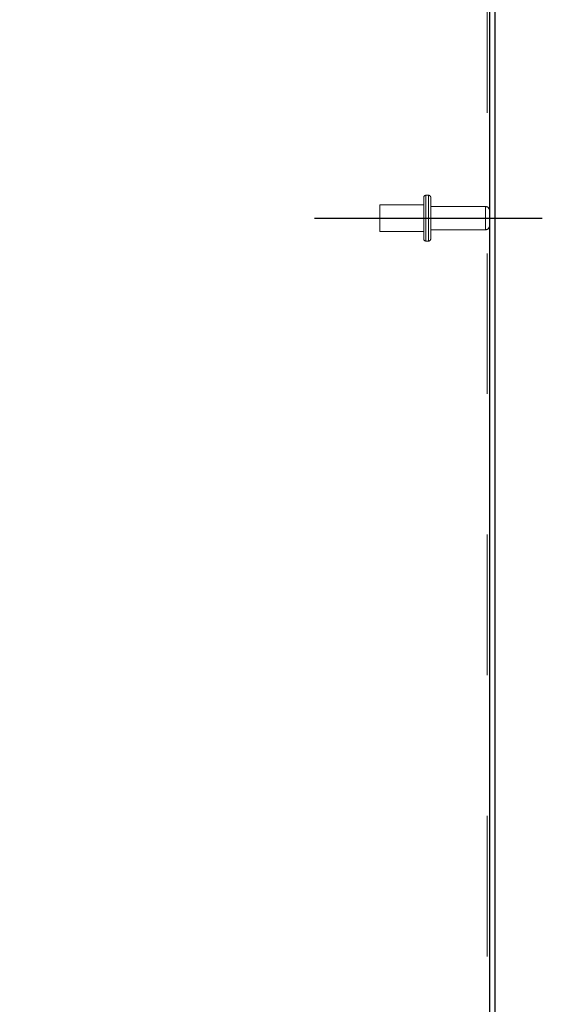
# Model space of a CAD drawing. Header units: inches. Extents: x 0.2 to 10.8, y 0.2 to 8.2.
# Tile 155 of 164: x 5.789 to 6.161, y 4.488 to 5.188. Entities that reach past the tile are written whole.
import ezdxf

# ---------------------------------------------------------------- set-up
doc = ezdxf.new("R2010")
doc.units = ezdxf.units.IN
doc.header["$MEASUREMENT"] = 0
doc.linetypes.add('CENTERX2', pattern=[0.8, 0.5, -0.1, 0.1, -0.1])
doc.linetypes.add('HIDDEN', pattern=[0.075, 0.05, -0.025])
doc.layers.add('CENTER', color=40, linetype='CENTERX2')
doc.layers.add('DIMENSIONS', color=140, linetype='Continuous')
doc.styles.add('SLDTEXTSTYLE0', font='TXT', dxfattribs={"width": 0.7})
doc.dimstyles.new('SLDDIMSTYLE1', dxfattribs={"dimtxt": 0.084961, "dimasz": 0.13, "dimexe": 0, "dimexo": 0.0625, "dimgap": 0.02124, "dimtad": 0, "dimtih": 1, "dimtoh": 1, "dimlfac": 20, "dimrnd": 1e-09, "dimzin": 12, "dimdsep": 46, "dimtxsty": 'SLDTEXTSTYLE0', "dimsah": 1, "dimcen": 0.09, "dimadec": 0, "dimazin": 3, "dimtfac": 1, "dimtmove": 0, "dimatfit": 0, "dimfxl": 0, "dimfrac": 2, "dimtolj": 1, "dimtzin": 12, "dimarcsym": 0})
doc.dimstyles.new('SLDDIMSTYLE5', dxfattribs={"dimtxt": 0.084961, "dimasz": 0.13, "dimexe": 0, "dimexo": 0.0625, "dimgap": 0.02124, "dimtad": 0, "dimtih": 1, "dimtoh": 1, "dimdec": 4, "dimlfac": 20, "dimzin": 12, "dimdsep": 46, "dimtxsty": 'SLDTEXTSTYLE0', "dimsah": 1, "dimcen": 0.09, "dimadec": 0, "dimazin": 3, "dimtfac": 1, "dimtdec": 0, "dimtofl": 0, "dimtmove": 0, "dimatfit": 3, "dimfxl": 0, "dimfrac": 2, "dimtolj": 1, "dimtzin": 12, "dimarcsym": 0})

# ---------------------------------------------------------------- blocks, each defined once
blk = doc.blocks.new('_D_16')
at = {"layer": 'DIMENSIONS'}
for p, q in [((6.57751, 5.42631), (6.57751, 5.67631)), ((6.17166, 5.42631), (6.70251, 5.42631)), ((6.41594, 5.2539), (6.38741, 5.2539)), ((6.38741, 5.2539), (6.38741, 5.11887)), ((6.73908, 5.2539), (6.76761, 5.2539)), ((6.76761, 5.2539), (6.76761, 5.11887)), ((6.38741, 5.11887), (6.41594, 5.11887)), ((6.76761, 5.11887), (6.73908, 5.11887)), ((6.21062, 5.04725), (6.70251, 5.04725)), ((6.57751, 5.04725), (6.57751, 4.79725))]:
    blk.add_line(p, q, dxfattribs=at)
for points in [[(6.57751, 5.42631), (6.59751, 5.55631), (6.55751, 5.55631)], [(6.57751, 5.04725), (6.55751, 4.91725), (6.59751, 4.91725)]]:
    blk.add_solid(points, dxfattribs=at)
at = {"layer": 'DIMENSIONS', "char_height": 0.083333, "attachment_point": 1, "style": 'SLDTEXTSTYLE0'}
for s, insert in [('7.58', (6.45127, 5.38034)), ('192.6', (6.41594, 5.22629))]:
    blk.add_mtext(s, dxfattribs=dict(at, insert=insert))
blk = doc.blocks.new('_D_17')
at = {"layer": 'DIMENSIONS'}
blk.add_line((5.87819, 5.42631), (5.43904, 5.42631), dxfattribs=at)
for start, end in [(154.85269, 180), (205, 230.14731)]:
    blk.add_arc((6.12166, 5.42631), 0.55763, start, end, dxfattribs=at)
for points in [[(5.56404, 5.42631), (5.59876, 5.55317), (5.55902, 5.55774)], [(5.61628, 5.19064), (5.66729, 5.06941), (5.70137, 5.09034)]]:
    blk.add_solid(points, dxfattribs=at)
at = {"layer": 'DIMENSIONS', "insert": (5.47552, 5.34996), "char_height": 0.083333, "attachment_point": 1, "style": 'SLDTEXTSTYLE0'}
blk.add_mtext('25°', dxfattribs=at)

msp = doc.modelspace()

# ---------------------------------------------------------------- linework, layer by layer
at = {"color": 7, "linetype": 'HIDDEN', "lineweight": 18}
for p, q in [((6.1213863, 5.422205), (6.1213863, 3.085296)), ((6.1213863, 5.422205), (6.1213863, 3.085296)), ((6.0798363, 5.063496), (6.0778363, 5.063496)), ((6.0778363, 5.063407), (6.0778363, 5.031085)), ((6.0778363, 5.063407), (6.0778363, 5.031085)), ((6.0778363, 5.063407), (6.0778363, 5.031085)), ((6.0798363, 5.063407), (6.0798363, 5.031085)), ((6.0798363, 5.063407), (6.0798363, 5.031085)), ((6.0798363, 5.063407), (6.0798363, 5.031085)), ((6.0450863, 5.056621), (6.0450863, 5.047246)), ((6.0763363, 5.056621), (6.0450863, 5.056621)), ((6.0763363, 5.061996), (6.0763363, 5.047246)), ((6.0813363, 5.061996), (6.0813363, 5.047246)), ((6.1201863, 5.055546), (6.0813363, 5.055546)), ((6.1201863, 5.0555228), (6.1201863, 5.0389692)), ((6.1201863, 5.0555228), (6.1201863, 5.0389692)), ((6.1201863, 5.0555228), (6.1201863, 5.0389692)), ((6.0450863, 5.047246), (6.0450863, 5.037871)), ((6.0763363, 5.047246), (6.0763363, 5.032496)), ((6.0813363, 5.047246), (6.0813363, 5.032496)), ((6.0450863, 5.037871), (6.0763363, 5.037871)), ((6.0813363, 5.038946), (6.1201863, 5.038946)), ((6.0778363, 5.030996), (6.0798363, 5.030996))]:
    msp.add_line(p, q, dxfattribs=at)
at = {"color": 7, "linetype": 'Continuous', "lineweight": 25}
for p, q in [((6.1231863, 5.4230443), (6.1231863, 3.085296)), ((6.1267863, 5.4236163), (6.1267863, 3.085296))]:
    msp.add_line(p, q, dxfattribs=at)
at = {"color": 7, "linetype": 'HIDDEN', "lineweight": 18}
for centre, radius, start, end in [((6.0778363, 5.061996), 0.0015, 90, 180), ((6.0798363, 5.061996), 0.0015, 360, 90), ((6.1201863, 5.052546), 0.003, 0, 90), ((6.1201863, 5.041946), 0.003, 270, 0), ((6.0778363, 5.032496), 0.0015, 180, 270), ((6.0798363, 5.032496), 0.0015, 270, 0)]:
    msp.add_arc(centre, radius, start, end, dxfattribs=at)
at = {"layer": 'CENTER'}
msp.add_line((5.9986187, 5.047246), (6.1606241, 5.047246), dxfattribs=at)

# ---------------------------------------------------------------- dimensions: what is measured, and where the dimension line sits
at = {"layer": 'DIMENSIONS'}
dim = msp.add_linear_dim(base=(6.5775092, 5.047246), p1=(6.1216649, 5.426307), p2=(6.1606241, 5.047246), angle=90, dimstyle='SLDDIMSTYLE1', dxfattribs=at)
dim.commit()
dim.dimension.update_dxf_attribs({"geometry": '_D_16', "text_midpoint": (6.5775092, 5.2538995), "dimtype": 160})
dim = msp.add_angular_dim_2l(base=(5.5774117, 5.5476993), line1=((5.9281896, 5.426307), (6.1216649, 5.426307)), line2=((5.539574, 5.1548736), (6.1216649, 5.426307)), dimstyle='SLDDIMSTYLE5', dxfattribs=at)
dim.commit()
dim.dimension.update_dxf_attribs({"geometry": '_D_17', "text_midpoint": (5.5762917, 5.3100504), "dimtype": 162})

doc.saveas('drawing.dxf')
